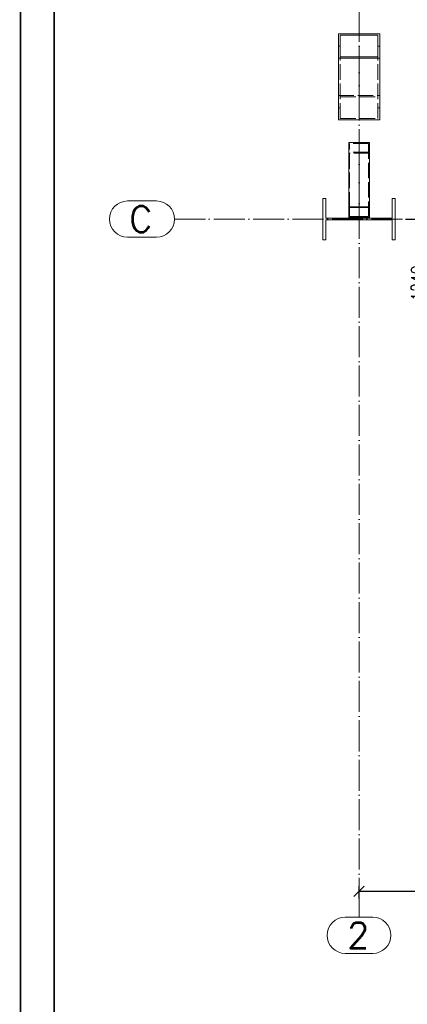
# Paper-space layout 'Layout1' of a CAD drawing. Extents: x -2 to 1033, y -36 to 596.
# Tile 7 of 69: x 0 to 75, y 272 to 463. Entities that reach past the tile are written whole.
import ezdxf
from ezdxf.enums import TextEntityAlignment as Align

# ---------------------------------------------------------------- set-up
doc = ezdxf.new("R2010")
doc.units = 0
for name, pattern in [('ACAD_ISO02W100', [15, 12, -3]), ('ACAD_ISO04W100', [30.5, 24, -3, 0.5, -3]), ('HP_01_CER_B', [8, 5, -1, 1, -1])]:
    doc.linetypes.add(name, pattern=pattern)
doc.layers.get('0').update_dxf_attribs({"linetype": 'CONTINUOUS'})
doc.layers.get('DEFPOINTS').update_dxf_attribs({"color": 132, "linetype": 'CONTINUOUS'})
doc.layers.add('RAMECEK_HP', color=251, linetype='CONTINUOUS')
for name, color, linetype, lineweight in [('SS_1.ET-HALA_TaO-RASTR', 7, 'HP_01_CER_B', 13), ('SS_1.ET-HALA_TaO-SLOUP', 9, 'CONTINUOUS', 13), ('SS_KOTY', 3, 'CONTINUOUS', 25)]:
    doc.layers.add(name, color=color, linetype=linetype, lineweight=lineweight)
doc.styles.add('ROMANS', font='romans.shx', dxfattribs={"width": 0.8})
doc.styles.add('romans.shx', font='romans.shx', dxfattribs={"height": 5})
doc.dimstyles.new('A-1_(2.5)_50AS', dxfattribs={"dimtxt": 2.5, "dimasz": 2, "dimexe": 1, "dimexo": 2, "dimgap": 0, "dimtad": 0, "dimdec": 1, "dimlfac": 50, "dimrnd": 1, "dimtxsty": 'ROMANS', "dimblk1": 'OBLIQUE', "dimblk2": 'OBLIQUE', "dimsah": 1, "dimcen": 2, "dimclrd": 256, "dimclre": 256, "dimclrt": 256, "dimadec": 1, "dimazin": 2, "dimtfac": 0.714286, "dimtdec": 1, "dimtmove": 0, "dimatfit": 3, "dimldrblk": 'OPEN', "dimfxl": 1, "dimtvp": 1.142857, "dimtfill": 1, "dimtolj": 1, "dimlwd": -1, "dimlwe": -1, "dimarcsym": 0})

# ---------------------------------------------------------------- blocks, each defined once
blk = doc.blocks.new('*U6')
at = {"layer": 'RAMECEK_HP', "lineweight": 35, "const_width": 0.35}
for points in [[(0, 594), (0, 0), (841, 0), (841, 594)], [(6.5, 587.5), (6.5, 6.5), (834.5, 6.5), (834.5, 587.5)]]:
    blk.add_lwpolyline(points, close=True, dxfattribs=at)
at = {"layer": 'DEFPOINTS', "style": 'ROMANS', "width": 0.8}
blk.add_attdef('TISK', text='', height=10, dxfattribs=at).set_placement((841, -33), align=Align.RIGHT)
blk = doc.blocks.new('_Oblique')
at = {"color": 0, "linetype": 'ByBlock', "lineweight": -2}
blk.add_line((-0.5, -0.5), (0.5, 0.5), dxfattribs=at)
blk = doc.blocks.new('*D25')
at = {"layer": 'DEFPOINTS', "color": 0, "transparency": 16777216}
for p in [(72.51, 424.16), (79.7, 424.16), (99.31, 399.36)]:
    blk.add_point(p, dxfattribs=at)
at = {"layer": 'SS_KOTY', "transparency": 16777216}
for p, q in [((74.51, 424.16), (80.7, 424.16)), ((79.7, 399.36), (79.7, 424.16)), ((97.31, 399.36), (78.7, 399.36))]:
    blk.add_line(p, q, dxfattribs=at)
at = {"layer": 'SS_KOTY', "transparency": 16777216, "xscale": 2, "yscale": 2, "zscale": 2}
for p, rotation in [((79.7, 424.16), 90), ((79.7, 399.36), 270)]:
    blk.add_blockref('_Oblique', p, dxfattribs=dict(at, rotation=rotation))
at = {"layer": 'SS_KOTY', "transparency": 16777216, "insert": (76.85, 411.76), "char_height": 2.5, "attachment_point": 5, "rotation": 90, "style": 'ROMANS', "bg_fill": 3, "box_fill_scale": 1.1, "bg_fill_color": 256, "bg_fill_true_color": 13158600, "bg_fill_transparency": 0}
blk.add_mtext('\\A1;1240', dxfattribs=at)
blk = doc.blocks.new('_OPEN')
at = {"color": 0, "linetype": 'ByBlock'}
for p, q in [((-1, 0.167), (0, 0)), ((0, 0), (-1, -0.167)), ((0, 0), (-1, 0))]:
    blk.add_line(p, q, dxfattribs=at)
blk = doc.blocks.new('*D42')
at = {"layer": 'DEFPOINTS', "color": 0, "transparency": 16777216}
for p in [(65.51, 294.12), (65.51, 290.71), (125.51, 290.71)]:
    blk.add_point(p, dxfattribs=at)
at = {"layer": 'SS_KOTY', "transparency": 16777216}
for p, q in [((65.51, 292.71), (65.51, 295.12)), ((125.51, 294.12), (65.51, 294.12)), ((125.51, 292.71), (125.51, 295.12))]:
    blk.add_line(p, q, dxfattribs=at)
at = {"layer": 'SS_KOTY', "transparency": 16777216, "xscale": 2, "yscale": 2, "zscale": 2, "rotation": 180}
blk.add_blockref('_Oblique', (65.51, 294.12), dxfattribs=at)
at = {"layer": 'SS_KOTY', "transparency": 16777216, "xscale": 2, "yscale": 2, "zscale": 2}
blk.add_blockref('_Oblique', (125.51, 294.12), dxfattribs=at)
at = {"layer": 'SS_KOTY', "transparency": 16777216, "insert": (95.51, 296.98), "char_height": 2.5, "attachment_point": 5, "style": 'ROMANS', "bg_fill": 3, "box_fill_scale": 1.1, "bg_fill_color": 256, "bg_fill_true_color": 13158600, "bg_fill_transparency": 0}
blk.add_mtext('\\A1;3000', dxfattribs=at)

psp = doc.layouts.get("Layout1")

# ---------------------------------------------------------------- linework, layer by layer
at = {"layer": 'SS_1.ET-HALA_TaO-RASTR', "linetype": 'Continuous', "ltscale": 0.25}
for p, q in [((26.2782, 427.6622), (20.7068, 427.6622)), ((20.7068, 420.6622), (26.2782, 420.6622)), ((68.1733, 289.1189), (62.84, 289.1189)), ((62.84, 282.1189), (68.1733, 282.1189))]:
    psp.add_line(p, q, dxfattribs=at)
at = {"layer": 'SS_1.ET-HALA_TaO-RASTR', "linetype": 'ACAD_ISO04W100', "ltscale": 0.25}
for p, q in [((29.7772, 424.1622), (34.7782, 424.1622)), ((34.7782, 424.1622), (29.7782, 424.1622))]:
    psp.add_line(p, q, dxfattribs=at)
at = {"layer": 'SS_1.ET-HALA_TaO-RASTR', "linetype": 'Continuous', "ltscale": 0.25}
for centre, start, end in [((20.7068, 424.1622), 90, 270), ((26.2782, 424.1622), 270, 90), ((62.84, 285.6189), 90, 270), ((68.1733, 285.6189), 270, 90)]:
    psp.add_arc(centre, 3.5, start, end, dxfattribs=at)
at = {"layer": 'SS_1.ET-HALA_TaO-SLOUP', "color": 5, "linetype": 'Continuous', "ltscale": 0.25}
for p, q in [((69.5067, 460.0078), (61.5067, 460.0078)), ((61.5067, 460.0078), (61.5067, 457.6405)), ((69.1467, 459.7299), (61.8667, 459.7299)), ((61.8667, 457.6405), (61.8667, 459.7299)), ((69.1467, 457.6405), (69.1467, 459.7299)), ((69.5067, 457.6405), (69.5067, 460.0078)), ((61.8667, 457.6405), (61.5067, 457.6405)), ((61.5067, 457.6405), (61.5067, 455.2732)), ((61.8667, 455.5511), (61.8667, 457.6405)), ((69.5067, 457.6405), (69.1467, 457.6405)), ((69.1467, 455.5511), (69.1467, 457.6405)), ((69.5067, 455.2732), (69.5067, 457.6405)), ((69.5067, 455.2732), (61.5067, 455.2732)), ((61.5067, 455.2732), (61.5067, 443.3341)), ((69.1467, 455.5511), (61.8667, 455.5511)), ((69.5067, 443.3341), (69.5067, 455.2732)), ((61.5067, 443.3341), (69.5067, 443.3341)), ((67.5067, 438.9789), (63.5067, 438.9789)), ((63.5067, 438.9789), (63.5067, 426.5621)), ((67.5067, 438.9789), (67.5067, 426.5621)), ((59.1067, 428.1622), (58.5067, 428.1622)), ((58.5067, 428.1622), (58.5067, 420.1622)), ((59.1067, 424.3122), (59.1067, 428.1622)), ((72.5067, 428.1622), (71.9067, 428.1622)), ((63.5067, 426.5621), (67.5067, 426.5621)), ((63.5067, 426.5621), (63.5067, 424.4989)), ((63.6667, 426.3971), (67.3467, 426.3971)), ((63.6667, 424.664), (63.6667, 426.3971)), ((67.3467, 426.3971), (67.3467, 424.664)), ((67.5067, 426.5621), (67.5067, 424.4989)), ((59.1067, 420.1622), (59.1067, 424.0122)), ((63.5067, 424.4989), (67.5067, 424.4989)), ((63.6667, 424.664), (67.3467, 424.664)), ((58.5067, 420.1622), (59.1067, 420.1622))]:
    psp.add_line(p, q, dxfattribs=at)
at = {"layer": 'SS_1.ET-HALA_TaO-SLOUP', "color": 9, "linetype": 'ACAD_ISO04W100', "ltscale": 0.25}
for p, q in [((65.5067, 445.7014), (65.5067, 457.6405)), ((65.5067, 445.7014), (65.5067, 457.6405)), ((65.5067, 437.9472), (65.5067, 425.5305))]:
    psp.add_line(p, q, dxfattribs=at)
at = {"layer": 'SS_1.ET-HALA_TaO-SLOUP', "color": 9, "linetype": 'ACAD_ISO02W100', "ltscale": 0.25}
for p, q in [((61.8667, 443.612), (61.8667, 455.5511)), ((69.1467, 443.612), (69.1467, 455.5511)), ((61.5067, 448.0686), (69.5067, 448.0686)), ((61.8667, 447.7907), (69.1467, 447.7907)), ((61.5067, 445.7014), (61.8667, 445.7014)), ((69.1467, 445.7014), (69.5067, 445.7014)), ((61.8667, 443.612), (69.1467, 443.612)), ((67.3467, 438.8138), (63.6667, 438.8138)), ((63.6667, 426.3971), (63.6667, 438.8138)), ((67.3467, 438.8138), (67.3467, 426.3971)), ((67.5067, 436.9156), (63.5067, 436.9156)), ((67.3467, 437.0807), (63.6667, 437.0807))]:
    psp.add_line(p, q, dxfattribs=at)

# ---------------------------------------------------------------- block references
at = {"layer": 'RAMECEK_HP'}
psp.add_blockref('*U6', (0, 0), dxfattribs=at)

# ---------------------------------------------------------------- texts
at = {"layer": 'SS_1.ET-HALA_TaO-RASTR', "color": 7, "style": 'romans.shx'}
for s, p in [('C', (21.0005, 421.6622)), ('2', (63.206, 283.1189))]:
    psp.add_text(s, height=5, dxfattribs=at).set_placement(p)

# ---------------------------------------------------------------- next in the draw order: dimensions: what is measured, and where the dimension line sits
at = {"layer": 'SS_KOTY'}
dim = psp.add_linear_dim(base=(79.7031, 424.1622), p1=(99.3067, 399.3622), p2=(72.5067, 424.1622), angle=90, dimstyle='A-1_(2.5)_50AS', override={"dimtmove": 1}, dxfattribs=at)
dim.commit()
dim.dimension.update_dxf_attribs({"geometry": '*D25', "text_midpoint": (76.846, 411.7622)})
dim = psp.add_linear_dim(base=(65.5067, 294.1189), p1=(125.5067, 290.7065), p2=(65.5067, 290.7065), dimstyle='A-1_(2.5)_50AS', override={"dimtmove": 1}, dxfattribs=at)
dim.commit()
dim.dimension.update_dxf_attribs({"geometry": '*D42', "text_midpoint": (95.5067, 296.9761)})

# ---------------------------------------------------------------- next in the draw order: linework, layer by layer
at = {"layer": 'SS_1.ET-HALA_TaO-RASTR', "linetype": 'ACAD_ISO04W100', "ltscale": 0.25}
for p, q in [((65.5067, 290.7065), (65.5067, 542.5452)), ((29.7772, 424.1622), (477.0728, 424.1621)), ((65.5067, 290.7065), (65.5067, 294.1189)), ((65.5067, 294.1189), (65.5067, 289.1189))]:
    psp.add_line(p, q, dxfattribs=at)
at = {"layer": 'SS_1.ET-HALA_TaO-SLOUP', "color": 5, "linetype": 'Continuous', "ltscale": 0.25}
for p, q in [((71.9067, 428.1622), (71.9067, 424.3122)), ((72.5067, 420.1622), (72.5067, 428.1622)), ((71.9067, 424.3122), (59.1067, 424.3122)), ((59.1067, 424.0122), (71.9067, 424.0122)), ((71.9067, 424.0122), (71.9067, 420.1622)), ((71.9067, 420.1622), (72.5067, 420.1622))]:
    psp.add_line(p, q, dxfattribs=at)

doc.saveas('drawing.dxf')
